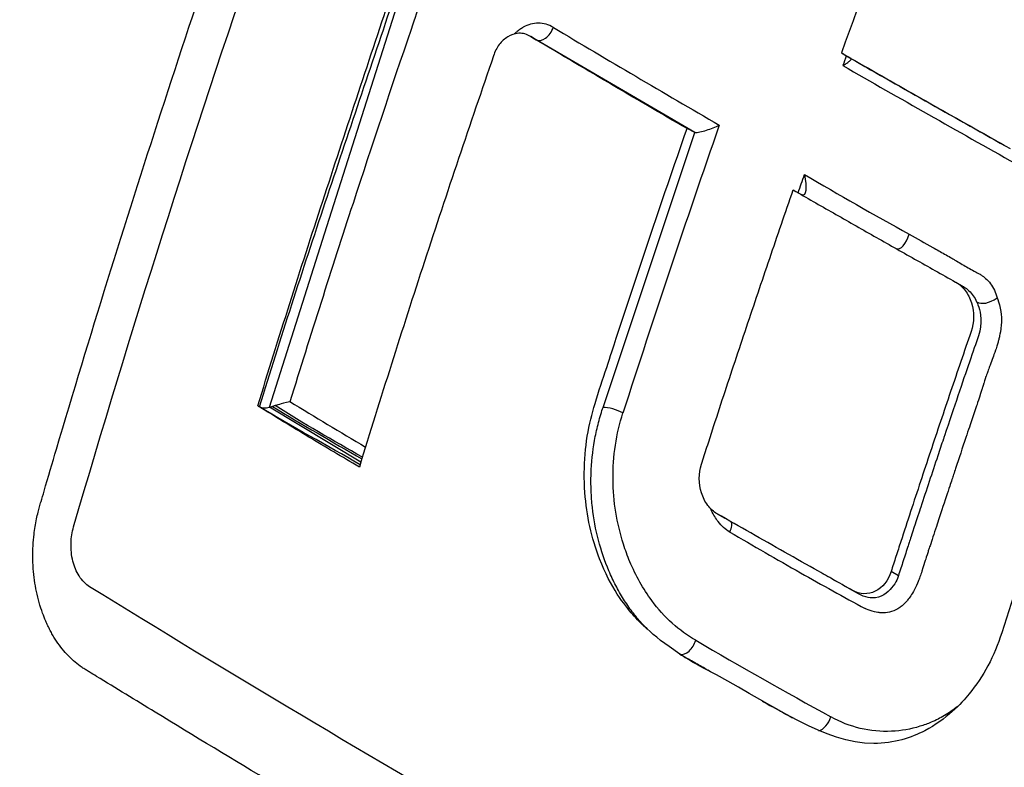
# Model space of a CAD drawing. Header units: millimetres. Extents: x 0 to 5219, y 0 to 2970.
# Tile 213 of 228: x 3289 to 3302, y 1947 to 1958. Entities that reach past the tile are written whole.
import ezdxf

# ---------------------------------------------------------------- set-up
doc = ezdxf.new("R2010")
doc.units = ezdxf.units.MM
doc.header["$LTSCALE"] = 0.2
doc.layers.add('01_Object Line', color=4, linetype='Continuous')

# ---------------------------------------------------------------- blocks, each defined once
blk = doc.blocks.new('A$C6bc54f51')
for p, q in [((44.063, 644.814), (45.111, 648.111)), ((46.907, 647.593), (46.983, 647.549)), ((49.15, 646.286), (46.983, 647.549)), ((47.895, 642.533), (49.15, 646.286)), ((49.15, 646.286), (49.042, 646.337)), ((43.338, 642.536), (44.063, 644.814)), ((52.713, 644.242), (52.813, 644.184)), ((52.827, 644.176), (52.827, 644.176)), ((52.934, 643.253), (52.935, 643.254)), ((53.143, 643.006), (53.143, 643.006)), ((44.587, 641.784), (43.338, 642.536)), ((49.452, 641.081), (49.556, 641.021)), ((48.265, 640.417), (48.265, 640.417)), ((51.929, 640.235), (51.829, 640.293))]:
    blk.add_line(p, q)
for centre, major_axis, ratio, start_param, end_param in [((127.435, 645.476), (-60.839, -105.389), 0.57726, 4.995948, 5.017003), ((47.084, 647.722), (-0.102, -0.172), 0.604138, 0.007776, 1.898524), ((123.093, 645.04), (-109.452, 38.643), 0.250691, 0.896828, 0.924975), ((127.302, 645.561), (-60.647, -105.063), 0.577234, 5.018031, 5.019242), ((123.007, 646.494), (108.564, -38.364), 0.250384, 4.080981, 4.109394), ((123.085, 646.764), (108.691, -38.341), 0.251081, 4.082504, 4.108677), ((126.19, 646.222), (60.685, 105.106), 0.57739, 1.891107, 1.926573), ((92.276, 695.204), (-56.25, -35.393), 0.789912, 0.385069, 0.415091), ((53.36, 644.702), (0.352, 0.733), 0.434682, 3.10826, 3.801401), ((123.26, 638.928), (-112.674, 39.788), 0.250655, 0.877943, 0.890714), ((48.036, 642.451), (0.19, -0.061), 0.28439, 0.917863, 2.495318), ((47.48, 643.698), (0.625, -1.083), 0.57735, 5.996922, 5.997072), ((47.894, 639.872), (-1.751, -1.094), 0.174011, 2.849289, 3.165258), ((47.303, 643.596), (1.506, -2.608), 0.57735, 5.891012, 5.891582), ((107.439, 697.201), (-81.936, -27.97), 0.742875, 0.56931, 0.584845), ((107.439, 697.201), (-81.936, -27.97), 0.742875, 0.584845, 0.598875), ((49.033, 639.343), (-0.099, -0.174), 0.567046, 0.153544, 1.943526), ((112.443, 696.088), (-90.176, -23.2), 0.717503, 0.626625, 0.654087), ((50.882, 638.297), (0.098, 0.174), 0.550044, 3.631281, 5.080467)]:
    blk.add_ellipse(centre, major_axis=major_axis, ratio=ratio, start_param=start_param, end_param=end_param)
for points, knots in [([(58.079, 667.579), (57.978, 667.636), (57.638, 667.828), (56.999, 668.161), (56.727, 668.297), (55.913, 668.685), (55.367, 668.922), (53.729, 669.568), (52.628, 669.917), (50.812, 670.369), (50.062, 670.524), (48.9, 670.707), (48.479, 670.762), (46.936, 670.922), (45.818, 670.956), (43.26, 670.85), (41.8, 670.651), (39.559, 670.102), (38.756, 669.855), (34.102, 668.123), (30.999, 665.731), (27.327, 661.74), (26.106, 660.083), (23.449, 655.609), (21.408, 651.346), (19.763, 642.225), (19.51, 639.04), (19.599, 632.573), (19.94, 629.296), (20.58, 626.068)], [-11.591769, -11.591769, -11.591769, -11.591769, -11.369233, -11.369233, -11.2055, -11.2055, -10.879051, -10.879051, -10.229253, -10.229253, -9.808886, -9.808886, -9.569695, -9.569695, -8.931682, -8.931682, -8.097781, -8.097781, -7.622133, -7.622133, -5.29353, -5.29353, -3.945591, -3.945591, -1.974095, -1.974095, -0.987299, -0.987299, -0.000001, -0.000001, -0.000001, -0.000001]), ([(57.56, 664.728), (57.534, 664.743), (57.514, 664.755), (57.469, 664.78), (57.446, 664.793), (57.378, 664.832), (57.333, 664.857), (57.195, 664.934), (57.103, 664.984), (56.822, 665.135), (56.633, 665.233), (56.023, 665.54), (55.602, 665.735), (53.953, 666.444), (52.694, 666.864), (49.75, 667.602), (48.041, 667.839), (43.934, 667.952), (41.55, 667.632), (35.508, 665.751), (32.384, 663.634), (26.734, 657.947), (24.617, 654.138), (21.897, 647.096), (21.039, 643.312), (20.298, 635.322), (20.429, 631.182), (21.064, 627.022)], [-6.407087, -6.407087, -6.407087, -6.407087, -6.401237, -6.401237, -6.39525, -6.39525, -6.383254, -6.383254, -6.359103, -6.359103, -6.309555, -6.309555, -6.200269, -6.200269, -5.881807, -5.881807, -5.449682, -5.449682, -4.832371, -4.832371, -3.815475, -3.815475, -2.514487, -2.514487, -1.264317, -1.264317, -0.000001, -0.000001, -0.000001, -0.000001]), ([(40.156, 641.01), (40.163, 641.041), (40.17, 641.072), (40.178, 641.102), (40.184, 641.127), (40.19, 641.151), (40.197, 641.175), (40.204, 641.199), (40.211, 641.223), (40.218, 641.247), (40.232, 641.294), (40.246, 641.342), (40.26, 641.39), (40.316, 641.582), (40.372, 641.773), (40.429, 641.965), (40.656, 642.731), (40.889, 643.498), (41.127, 644.265), (41.365, 645.032), (41.61, 645.8), (41.86, 646.568), (42.109, 647.336), (42.365, 648.104), (42.626, 648.872), (42.887, 649.639), (43.154, 650.406), (43.426, 651.172), (43.715, 651.989), (44.011, 652.805), (44.313, 653.621), (44.606, 654.413), (44.905, 655.203), (45.21, 655.994), (45.286, 656.192), (45.362, 656.389), (45.439, 656.587), (45.458, 656.636), (45.478, 656.685), (45.497, 656.735), (45.507, 656.759), (45.516, 656.784), (45.526, 656.809), (45.536, 656.834), (45.545, 656.858), (45.555, 656.883), (45.575, 656.932), (45.596, 656.98), (45.619, 657.027), (45.642, 657.074), (45.667, 657.119), (45.693, 657.163), (45.719, 657.207), (45.746, 657.25), (45.775, 657.291), (45.804, 657.332), (45.834, 657.371), (45.865, 657.408), (45.873, 657.418), (45.881, 657.427), (45.889, 657.436), (45.897, 657.445), (45.905, 657.454), (45.913, 657.463), (45.93, 657.481), (45.946, 657.498), (45.963, 657.515), (45.997, 657.549), (46.031, 657.58), (46.067, 657.61), (46.103, 657.639), (46.139, 657.667), (46.177, 657.692), (46.197, 657.706), (46.218, 657.719), (46.24, 657.732)], [-0.7017828, -0.7017828, -0.7017828, -0.7017828, -0.7003569, -0.7003569, -0.7003569, -0.6992184, -0.6992184, -0.6992184, -0.6980799, -0.6980799, -0.6980799, -0.695803, -0.695803, -0.695803, -0.686695, -0.686695, -0.686695, -0.6502632, -0.6502632, -0.6502632, -0.6138313, -0.6138313, -0.6138313, -0.5773995, -0.5773995, -0.5773995, -0.5409677, -0.5409677, -0.5409677, -0.5021739, -0.5021739, -0.5021739, -0.4645611, -0.4645611, -0.4645611, -0.4551579, -0.4551579, -0.4551579, -0.4528071, -0.4528071, -0.4528071, -0.4516317, -0.4516317, -0.4516317, -0.4504563, -0.4504563, -0.4504563, -0.4481055, -0.4481055, -0.4481055, -0.4457547, -0.4457547, -0.4457547, -0.4434039, -0.4434039, -0.4434039, -0.4410531, -0.4410531, -0.4410531, -0.4404654, -0.4404654, -0.4404654, -0.4398777, -0.4398777, -0.4398777, -0.4387023, -0.4387023, -0.4387023, -0.4363515, -0.4363515, -0.4363515, -0.4340007, -0.4340007, -0.4340007, -0.4326907, -0.4326907, -0.4326907, -0.4326907]), ([(40.663, 640.902), (41.438, 643.558), (42.283, 646.218), (44.075, 651.45), (45.017, 654.017), (46.021, 656.583)], [-1.721691, -1.721691, -1.721691, -1.721691, -0.84519, -0.84519, -0.000001, -0.000001, -0.000001, -0.000001]), ([(43.178, 642.554), (43.465, 643.484), (43.76, 644.415), (44.066, 645.346), (44.371, 646.276), (44.678, 647.211), (44.993, 648.146)], [-0.9999995, -0.9999995, -0.9999995, -0.9999995, -0.4999998, -0.4999998, -0.4999998, 0, 0, 0, 0]), ([(43.201, 642.541), (43.489, 643.47), (43.79, 644.4), (44.101, 645.33), (44.412, 646.26), (44.727, 647.193), (45.041, 648.125)], [-1, -1, -1, -1, -0.5001671, -0.5001671, -0.5001671, 0, 0, 0, 0]), ([(45.387, 648.025), (45.387, 648.025), (45.387, 648.025), (45.387, 648.025), (45.387, 648.025), (45.387, 648.024), (45.387, 648.024), (45.387, 648.024), (45.387, 648.023), (45.386, 648.023), (45.386, 648.022), (45.385, 648.02), (45.385, 648.019), (45.37, 647.975), (45.328, 647.853), (45.002, 646.9), (44.738, 646.108), (44.184, 644.415), (43.897, 643.513), (43.618, 642.611)], [-0.6129394, -0.6129394, -0.6129394, -0.6129394, -0.6128545, -0.6128545, -0.6127713, -0.6127713, -0.6126044, -0.6126044, -0.6122683, -0.6122683, -0.6115884, -0.6115884, -0.6102003, -0.6102003, -0.5568848, -0.5568848, -0.2967167, -0.2967167, 0, 0, 0, 0]), ([(47.216, 647.718), (47.184, 647.737), (47.15, 647.752), (47.116, 647.762), (47.081, 647.772), (47.046, 647.777), (47.011, 647.777), (46.976, 647.777), (46.941, 647.772), (46.906, 647.763), (46.872, 647.754), (46.838, 647.74), (46.805, 647.721), (46.789, 647.712), (46.773, 647.701), (46.758, 647.69), (46.742, 647.679), (46.727, 647.668), (46.712, 647.655), (46.701, 647.647), (46.691, 647.638), (46.682, 647.629)], [0, 0, 0, 0, 0.125, 0.125, 0.125, 0.25, 0.25, 0.25, 0.375, 0.375, 0.375, 0.5, 0.5, 0.5, 0.5625, 0.5625, 0.5625, 0.625, 0.625, 0.625, 0.6673458, 0.6673458, 0.6673458, 0.6673458]), ([(46.907, 647.593), (46.881, 647.609), (46.855, 647.622), (46.8, 647.637), (46.772, 647.641), (46.684, 647.636), (46.633, 647.613), (46.551, 647.563), (46.511, 647.529), (46.443, 647.44), (46.417, 647.39), (46.399, 647.332)], [-0.06988791, -0.06988791, -0.06988791, -0.06988791, -0.06202551, -0.06202551, -0.05423635, -0.05423635, -0.03774543, -0.03774543, -0.01857631, -0.01857631, 0, 0, 0, 0]), ([(49.042, 646.337), (48.682, 646.546), (48.324, 646.756), (47.612, 647.175), (47.258, 647.384), (46.907, 647.593)], [0, 0, 0, 0, 0.1540444, 0.1540444, 0.3080886, 0.3080886, 0.3080886, 0.3080886]), ([(46.399, 647.332), (46.077, 646.396), (45.762, 645.46), (45.456, 644.525), (45.15, 643.589), (44.853, 642.654), (44.566, 641.718)], [-1, -1, -1, -1, -0.5, -0.5, -0.5, 0, 0, 0, 0]), ([(51.151, 647.371), (51.186, 647.351), (51.221, 647.331), (51.256, 647.311), (51.267, 647.304), (51.275, 647.299), (51.281, 647.296)], [-1, -1, -1, -1, -0.2405559, -0.2405559, -0.2405559, 0, 0, 0, 0]), ([(51.151, 647.371), (51.396, 647.231), (51.641, 647.091), (51.887, 646.951), (52.133, 646.811), (52.381, 646.671), (52.629, 646.531), (52.877, 646.391), (53.126, 646.252), (53.376, 646.111)], [-1, -1, -1, -1, -0.666667, -0.666667, -0.666667, -0.333333, -0.333333, -0.333333, 0, 0, 0, 0]), ([(51.17, 647.198), (51.173, 647.2), (51.177, 647.202), (51.198, 647.213), (51.213, 647.222), (51.24, 647.24), (51.251, 647.25), (51.271, 647.268), (51.278, 647.276), (51.284, 647.285), (51.285, 647.287), (51.285, 647.292), (51.284, 647.294), (51.281, 647.296)], [-0.00147192, -0.00147192, -0.00147192, -0.00147192, 0, 0, 0.0072917, 0.0072917, 0.01459354, 0.01459354, 0.02333481, 0.02333481, 0.02819873, 0.02819873, 0.03286728, 0.03286728, 0.03286728, 0.03286728]), ([(49.15, 646.286), (49.169, 646.285), (49.191, 646.287), (49.248, 646.297), (49.276, 646.306), (49.37, 646.336), (49.436, 646.362), (49.482, 646.386)], [0, 0, 0, 0, 0.224327, 0.224327, 0.48026, 0.48026, 1, 1, 1, 1]), ([(53.34, 639.455), (53.29, 639.298), (53.228, 639.148), (53.078, 638.868), (52.992, 638.74), (52.789, 638.494), (52.586, 638.273), (52.108, 638.026), (51.873, 637.944), (50.909, 637.951), (50.274, 638.436), (49.26, 638.98), (49.175, 639.018), (48.602, 639.383), (48.396, 639.598), (48.191, 639.831), (47.998, 640.075), (47.736, 640.751), (47.671, 641.056), (47.621, 641.735), (47.652, 642.067), (47.788, 642.624), (47.935, 643.047), (48.344, 644.306), (48.687, 645.322), (49.042, 646.337)], [-1.490546, -1.490546, -1.490546, -1.490546, -1.372171, -1.372171, -1.254036, -1.254036, -1.123299, -1.123299, -1.043679, -1.043679, -0.850826, -0.850826, -0.807838, -0.807838, -0.709589, -0.709589, -0.595224, -0.595224, -0.510831, -0.510831, -0.413449, -0.413449, -0.333919, -0.333919, 0, 0, 0, 0]), ([(51.829, 640.293), (51.789, 640.168), (51.712, 640.072), (51.564, 639.999), (51.512, 639.988), (51.406, 639.991), (51.353, 640.006), (51.227, 640.078), (51.149, 640.121), (50.994, 640.208), (50.916, 640.252), (50.684, 640.383), (50.529, 640.47), (50.221, 640.644), (50.067, 640.732), (49.76, 640.906), (49.607, 640.993), (49.406, 641.108), (49.362, 641.147), (49.288, 641.245), (49.259, 641.303), (49.199, 641.493), (49.198, 641.633), (49.264, 641.835), (49.289, 641.913), (49.34, 642.069), (49.365, 642.147), (49.441, 642.381), (49.492, 642.537), (49.646, 643.005), (49.75, 643.316), (49.959, 643.94), (50.064, 644.252), (50.224, 644.72), (50.277, 644.876), (50.384, 645.188), (50.438, 645.344), (50.492, 645.5)], [0, 0, 0, 0, 0.049586, 0.049586, 0.074046, 0.074046, 0.09857, 0.09857, 0.137167, 0.137167, 0.175764, 0.175764, 0.252958, 0.252958, 0.330152, 0.330152, 0.407345, 0.407345, 0.43188, 0.43188, 0.45635, 0.45635, 0.505944, 0.505944, 0.536823, 0.536823, 0.567702, 0.567702, 0.629461, 0.629461, 0.752975, 0.752975, 0.876487, 0.876487, 0.938244, 0.938244, 1, 1, 1, 1]), ([(50.492, 645.5), (50.675, 645.395), (50.858, 645.291), (51.042, 645.186), (51.225, 645.081), (51.41, 644.977), (51.594, 644.872), (51.779, 644.767), (51.964, 644.663), (52.15, 644.558), (52.243, 644.506), (52.336, 644.454), (52.429, 644.401), (52.522, 644.349), (52.616, 644.297), (52.709, 644.244), (52.758, 644.217), (52.803, 644.178), (52.84, 644.129), (52.877, 644.08), (52.906, 644.022), (52.926, 643.959), (52.966, 643.832), (52.965, 643.692), (52.922, 643.567), (52.828, 643.294), (52.735, 643.021), (52.642, 642.748), (52.55, 642.476), (52.458, 642.203), (52.367, 641.93), (52.276, 641.657), (52.186, 641.384), (52.096, 641.111), (52.051, 640.975), (52.007, 640.838), (51.962, 640.702), (51.94, 640.634), (51.918, 640.565), (51.895, 640.497), (51.873, 640.429), (51.851, 640.361), (51.829, 640.293)], [0, 0, 0, 0, 0.102758, 0.102758, 0.102758, 0.205514, 0.205514, 0.205514, 0.30827, 0.30827, 0.30827, 0.359648, 0.359648, 0.359648, 0.411026, 0.411026, 0.411026, 0.438236, 0.438236, 0.438236, 0.465377, 0.465377, 0.465377, 0.5204, 0.5204, 0.5204, 0.640302, 0.640302, 0.640302, 0.760202, 0.760202, 0.760202, 0.880101, 0.880101, 0.880101, 0.94005, 0.94005, 0.94005, 0.970025, 0.970025, 0.970025, 1, 1, 1, 1]), ([(52.078, 644.899), (52.185, 644.838), (52.292, 644.777), (52.399, 644.716), (52.453, 644.686), (52.506, 644.655), (52.56, 644.625), (52.587, 644.61), (52.614, 644.594), (52.641, 644.579), (52.654, 644.571), (52.667, 644.564), (52.681, 644.556), (52.694, 644.548), (52.707, 644.54), (52.721, 644.532), (52.747, 644.517), (52.774, 644.501), (52.801, 644.485), (52.828, 644.47), (52.855, 644.454), (52.881, 644.439), (52.908, 644.424), (52.935, 644.408), (52.962, 644.393), (52.976, 644.386), (52.989, 644.378), (53.003, 644.371), (53.016, 644.364), (53.03, 644.356), (53.044, 644.349), (53.057, 644.341), (53.07, 644.333), (53.083, 644.324), (53.096, 644.315), (53.109, 644.305), (53.121, 644.294), (53.145, 644.273), (53.168, 644.248), (53.187, 644.221), (53.207, 644.193), (53.225, 644.163), (53.24, 644.131), (53.255, 644.098), (53.267, 644.065), (53.277, 644.03)], [-1, -1, -1, -1, -0.75, -0.75, -0.75, -0.625, -0.625, -0.625, -0.5625, -0.5625, -0.5625, -0.53125, -0.53125, -0.53125, -0.5, -0.5, -0.5, -0.4375, -0.4375, -0.4375, -0.375, -0.375, -0.375, -0.3125, -0.3125, -0.3125, -0.28125, -0.28125, -0.28125, -0.25, -0.25, -0.25, -0.21875, -0.21875, -0.21875, -0.1875, -0.1875, -0.1875, -0.125, -0.125, -0.125, -0.0625, -0.0625, -0.0625, 0, 0, 0, 0]), ([(52.813, 644.184), (52.817, 644.182), (52.82, 644.18), (52.848, 644.163), (52.871, 644.145), (52.913, 644.104), (52.933, 644.082), (52.968, 644.031), (52.984, 644.004), (52.998, 643.975)], [0.8032492, 0.8032492, 0.8032492, 0.8032492, 0.8125, 0.8125, 0.875, 0.875, 0.9375, 0.9375, 1, 1, 1, 1]), ([(52.998, 643.975), (53.001, 643.969), (53.012, 643.946), (53.026, 643.902), (53.05, 643.827), (53.083, 643.686), (53.022, 643.509), (52.952, 643.306), (52.858, 643.033), (52.742, 642.691), (52.686, 642.525), (52.625, 642.343), (52.558, 642.145)], [-1, -1, -1, -1, -0.9110731, -0.9110731, -0.9110731, -0.7613869, -0.7613869, -0.7613869, -0.5892866, -0.5892866, -0.5892866, -0.5059117, -0.5059117, -0.5059117, -0.5059117]), ([(53.277, 644.03), (53.289, 644.003), (53.308, 643.954), (53.321, 643.886), (53.333, 643.824), (53.336, 643.772), (53.336, 643.73), (53.336, 643.686), (53.333, 643.629), (53.322, 643.561), (53.321, 643.556), (53.318, 643.539), (53.312, 643.512), (53.308, 643.492), (53.303, 643.474), (53.299, 643.458), (53.296, 643.445), (53.292, 643.429), (53.287, 643.411), (53.283, 643.398), (53.281, 643.388), (53.279, 643.384), (53.274, 643.365), (53.265, 643.338), (53.256, 643.315), (53.24, 643.268), (53.227, 643.234), (53.219, 643.21), (53.207, 643.177), (53.194, 643.143), (53.181, 643.109), (53.178, 643.102), (53.176, 643.095), (53.173, 643.089), (53.167, 643.072), (53.159, 643.05), (53.15, 643.024), (53.135, 642.983), (53.127, 642.959), (53.125, 642.953), (53.11, 642.908), (53.101, 642.877), (53.095, 642.861), (53.094, 642.856), (53.092, 642.851), (53.09, 642.845), (53.088, 642.836), (53.085, 642.828), (53.082, 642.818), (53.079, 642.808), (53.076, 642.8), (53.074, 642.794), (53.073, 642.789), (53.071, 642.784), (53.07, 642.779), (53.02, 642.619), (52.991, 642.539), (52.991, 642.539), (52.985, 642.521), (52.979, 642.503), (52.974, 642.486)], [-1, -1, -1, -1, -0.96875, -0.96875, -0.96875, -0.9375, -0.9375, -0.9375, -0.90625, -0.90625, -0.90625, -0.8984375, -0.8984375, -0.8984375, -0.890625, -0.890625, -0.890625, -0.8828125, -0.8828125, -0.8828125, -0.8768411, -0.8768411, -0.8768411, -0.8541667, -0.8541667, -0.8541667, -0.8333333, -0.8333333, -0.8333333, -0.8159057, -0.8159057, -0.8159057, -0.8125, -0.8125, -0.8125, -0.796875, -0.796875, -0.796875, -0.78125, -0.78125, -0.78125, -0.765625, -0.765625, -0.765625, -0.7626772, -0.7626772, -0.7626772, -0.7578125, -0.7578125, -0.7578125, -0.75, -0.75, -0.75, -0.747665, -0.747665, -0.747665, -0.675, -0.675, -0.675, -0.6654434, -0.6654434, -0.6654434, -0.6654434]), ([(54.414, 642.672), (54.229, 642.136), (54.048, 641.599), (53.69, 640.527), (53.513, 639.991), (53.34, 639.455)], [0.000001, 0.000001, 0.000001, 0.000001, 0.1762141, 0.1762141, 0.3524272, 0.3524272, 0.3524272, 0.3524272]), ([(44.566, 641.718), (44.332, 641.855), (44.1, 641.993), (43.637, 642.272), (43.407, 642.412), (43.178, 642.554)], [0, 0, 0, 0, 0.1025805, 0.1025805, 0.205161, 0.205161, 0.205161, 0.205161]), ([(43.201, 642.541), (43.22, 642.532), (43.24, 642.527), (43.262, 642.527), (43.273, 642.526), (43.285, 642.527), (43.297, 642.529), (43.31, 642.53), (43.324, 642.533), (43.338, 642.536)], [-0.9999995, -0.9999995, -0.9999995, -0.9999995, -0.5, -0.5, -0.5, -0.25, -0.25, -0.25, -0.0000003, -0.0000003, -0.0000003, -0.0000003]), ([(43.338, 642.536), (43.344, 642.538), (43.351, 642.539), (43.365, 642.543), (43.372, 642.545), (43.38, 642.547)], [-0.004582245, -0.004582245, -0.004582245, -0.004582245, -0.002357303, -0.002357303, -0.000000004, -0.000000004, -0.000000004, -0.000000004]), ([(43.415, 642.557), (43.414, 642.557), (43.414, 642.557), (43.414, 642.556), (43.409, 642.555), (43.406, 642.554), (43.401, 642.553), (43.395, 642.551), (43.388, 642.549), (43.38, 642.547)], [-0.9999999, -0.9999999, -0.9999999, -0.9999999, -0.9807524, -0.9807524, -0.9807524, -0.5415155, -0.5415155, -0.5415155, 0, 0, 0, 0]), ([(48.068, 640.102), (48.035, 640.166), (48.004, 640.232), (47.975, 640.3), (47.918, 640.434), (47.87, 640.576), (47.832, 640.721), (47.794, 640.867), (47.766, 641.016), (47.749, 641.168), (47.741, 641.244), (47.735, 641.32), (47.732, 641.397), (47.729, 641.473), (47.729, 641.55), (47.731, 641.626), (47.736, 641.779), (47.752, 641.931), (47.778, 642.08), (47.791, 642.154), (47.807, 642.228), (47.826, 642.301), (47.844, 642.373), (47.865, 642.445), (47.889, 642.515), (47.891, 642.521), (47.893, 642.527), (47.895, 642.533)], [0.3648843, 0.3648843, 0.3648843, 0.3648843, 0.4221703, 0.4221703, 0.4221703, 0.5367422, 0.5367422, 0.5367422, 0.6513142, 0.6513142, 0.6513142, 0.7086002, 0.7086002, 0.7086002, 0.7658861, 0.7658861, 0.7658861, 0.8804581, 0.8804581, 0.8804581, 0.937744, 0.937744, 0.937744, 0.99503, 0.99503, 0.99503, 0.9999999, 0.9999999, 0.9999999, 0.9999999]), ([(52.974, 642.486), (52.949, 642.413), (52.924, 642.339), (52.899, 642.265), (52.883, 642.217), (52.867, 642.169), (52.851, 642.121), (52.803, 641.98), (52.757, 641.84), (52.711, 641.7), (52.701, 641.672), (52.692, 641.644), (52.683, 641.616), (52.669, 641.576), (52.652, 641.523), (52.63, 641.459), (52.601, 641.372), (52.565, 641.264), (52.522, 641.134), (52.5, 641.065), (52.475, 640.989), (52.448, 640.908), (52.414, 640.804), (52.385, 640.716), (52.361, 640.644), (52.358, 640.633), (52.354, 640.623), (52.351, 640.613), (52.345, 640.595), (52.339, 640.578), (52.334, 640.562), (52.315, 640.504), (52.303, 640.463), (52.296, 640.441), (52.286, 640.413), (52.272, 640.364), (52.25, 640.296), (52.241, 640.269), (52.232, 640.244), (52.224, 640.221), (52.216, 640.197), (52.207, 640.175), (52.2, 640.157), (52.19, 640.132), (52.171, 640.084), (52.136, 640.022), (52.099, 639.957), (52.067, 639.917), (52.047, 639.893), (52.035, 639.878), (52.022, 639.864), (52.008, 639.85), (51.996, 639.838), (51.983, 639.827), (51.969, 639.816), (51.963, 639.811), (51.956, 639.807), (51.95, 639.802), (51.913, 639.777), (51.875, 639.759), (51.836, 639.747), (51.823, 639.743), (51.795, 639.735), (51.753, 639.731)], [-0.6654434, -0.6654434, -0.6654434, -0.6654434, -0.6257943, -0.6257943, -0.6257943, -0.6, -0.6, -0.6, -0.5167154, -0.5167154, -0.5167154, -0.5, -0.5, -0.5, -0.4590251, -0.4590251, -0.4590251, -0.404157, -0.404157, -0.404157, -0.375, -0.375, -0.375, -0.3125, -0.3125, -0.3125, -0.3060407, -0.3060407, -0.3060407, -0.2940726, -0.2940726, -0.2940726, -0.25, -0.25, -0.25, -0.21875, -0.21875, -0.21875, -0.203867, -0.203867, -0.203867, -0.1875, -0.1875, -0.1875, -0.15625, -0.15625, -0.15625, -0.125, -0.125, -0.125, -0.1132064, -0.1132064, -0.1132064, -0.1029257, -0.1029257, -0.1029257, -0.0982143, -0.0982143, -0.0982143, -0.0714286, -0.0714286, -0.0714286, -0.0535714, -0.0535714, -0.0535714, -0.0535714]), ([(49.161, 639.354), (48.933, 639.483), (48.733, 639.665), (48.561, 639.897), (48.442, 640.057), (48.342, 640.234), (48.261, 640.427), (48.245, 640.466), (48.229, 640.506), (48.214, 640.546), (48.2, 640.585), (48.187, 640.624), (48.174, 640.665), (48.082, 640.953), (48.034, 641.249), (48.031, 641.552), (48.028, 641.87), (48.074, 642.171), (48.166, 642.457)], [-1, -1, -1, -1, -0.75, -0.75, -0.75, -0.571018, -0.571018, -0.571018, -0.534928, -0.534928, -0.534928, -0.5, -0.5, -0.5, -0.25, -0.25, -0.25, 0, 0, 0, 0]), ([(52.558, 642.145), (52.554, 642.131), (52.549, 642.117), (52.544, 642.103), (52.518, 642.026), (52.493, 641.949), (52.467, 641.872), (52.389, 641.638), (52.311, 641.404), (52.234, 641.171), (52.224, 641.14), (52.211, 641.101), (52.196, 641.054), (52.184, 641.02), (52.172, 640.981), (52.158, 640.938), (52.111, 640.795), (52.085, 640.717), (52.081, 640.706), (52.075, 640.685), (52.068, 640.665), (52.062, 640.644), (52.04, 640.576), (52.018, 640.508), (51.995, 640.439), (51.973, 640.371), (51.951, 640.303), (51.929, 640.235)], [-0.5059117, -0.5059117, -0.5059117, -0.5059117, -0.5, -0.5, -0.5, -0.4380857, -0.4380857, -0.4380857, -0.25, -0.25, -0.25, -0.213451, -0.213451, -0.213451, -0.1875, -0.1875, -0.1875, -0.125, -0.125, -0.125, -0.1086379, -0.1086379, -0.1086379, -0.0541706, -0.0541706, -0.0541706, 0, 0, 0, 0]), ([(49.467, 640.974), (49.434, 641.017), (49.404, 641.066), (49.377, 641.123), (49.372, 641.132), (49.368, 641.141), (49.364, 641.151)], [0.03663506, 0.03663506, 0.03663506, 0.03663506, 0.0625, 0.0625, 0.0625, 0.06754359, 0.06754359, 0.06754359, 0.06754359]), ([(40.376, 639.429), (40.37, 639.439), (40.365, 639.449), (40.359, 639.459), (40.353, 639.469), (40.348, 639.479), (40.343, 639.489), (40.337, 639.499), (40.332, 639.51), (40.327, 639.52), (40.321, 639.531), (40.316, 639.541), (40.311, 639.552), (40.306, 639.562), (40.301, 639.573), (40.296, 639.584), (40.291, 639.594), (40.287, 639.605), (40.282, 639.616), (40.267, 639.651), (40.253, 639.686), (40.24, 639.723), (40.222, 639.77), (40.207, 639.819), (40.192, 639.869), (40.164, 639.968), (40.143, 640.07), (40.129, 640.174), (40.121, 640.226), (40.116, 640.278), (40.112, 640.331), (40.11, 640.357), (40.109, 640.383), (40.107, 640.409), (40.107, 640.422), (40.106, 640.436), (40.106, 640.449), (40.106, 640.462), (40.106, 640.475), (40.105, 640.488), (40.105, 640.593), (40.11, 640.698), (40.122, 640.801), (40.131, 640.871), (40.142, 640.941), (40.156, 641.01)], [-0.72583083, -0.72583083, -0.72583083, -0.72583083, -0.72529003, -0.72529003, -0.72529003, -0.72474923, -0.72474923, -0.72474923, -0.72420843, -0.72420843, -0.72420843, -0.72366763, -0.72366763, -0.72366763, -0.72312683, -0.72312683, -0.72312683, -0.72258602, -0.72258602, -0.72258602, -0.72084984, -0.72084984, -0.72084984, -0.71857285, -0.71857285, -0.71857285, -0.71401887, -0.71401887, -0.71401887, -0.71174188, -0.71174188, -0.71174188, -0.71060338, -0.71060338, -0.71060338, -0.71003414, -0.71003414, -0.71003414, -0.70946489, -0.70946489, -0.70946489, -0.70491091, -0.70491091, -0.70491091, -0.70178277, -0.70178277, -0.70178277, -0.70178277]), ([(40.882, 640.083), (40.855, 640.1), (40.829, 640.121), (40.78, 640.171), (40.757, 640.2), (40.7, 640.292), (40.672, 640.36), (40.633, 640.513), (40.625, 640.597), (40.63, 640.757), (40.642, 640.832), (40.663, 640.902)], [-0.09661852, -0.09661852, -0.09661852, -0.09661852, -0.08429687, -0.08429687, -0.07141596, -0.07141596, -0.04825685, -0.04825685, -0.02320733, -0.02320733, -0.00000099, -0.00000099, -0.00000099, -0.00000099]), ([(51.574, 639.932), (51.535, 639.932), (51.494, 639.941), (51.45, 639.958), (51.4, 639.978), (51.347, 640.008), (51.292, 640.04), (51.208, 640.088), (51.119, 640.137), (51.02, 640.193), (50.982, 640.215), (50.943, 640.237), (50.902, 640.26)], [0.4004159, 0.4004159, 0.4004159, 0.4004159, 0.4570088, 0.4570088, 0.4570088, 0.5226685, 0.5226685, 0.5226685, 0.6227312, 0.6227312, 0.6227312, 0.6618661, 0.6618661, 0.6618661, 0.6618661]), ([(51.929, 640.235), (51.926, 640.216), (51.905, 640.151), (51.836, 640.069), (51.784, 640.007), (51.693, 639.931), (51.574, 639.932)], [0, 0, 0, 0, 0.2270329, 0.2270329, 0.2270329, 0.4004159, 0.4004159, 0.4004159, 0.4004159]), ([(53.098, 633.032), (50.926, 634.212), (48.814, 635.394), (46.768, 636.576), (44.739, 637.747), (42.776, 638.917), (40.882, 640.083)], [0, 0, 0, 0, 0.502185, 0.502185, 0.502185, 1, 1, 1, 1]), ([(48.499, 639.504), (48.473, 639.53), (48.448, 639.557), (48.423, 639.585), (48.378, 639.636), (48.335, 639.688), (48.293, 639.744), (48.252, 639.799), (48.212, 639.857), (48.175, 639.917), (48.137, 639.977), (48.102, 640.039), (48.068, 640.102)], [0.1613473, 0.1613473, 0.1613473, 0.1613473, 0.1930264, 0.1930264, 0.1930264, 0.2503124, 0.2503124, 0.2503124, 0.3075983, 0.3075983, 0.3075983, 0.3648843, 0.3648843, 0.3648843, 0.3648843]), ([(51.753, 639.731), (51.739, 639.73), (51.726, 639.729), (51.713, 639.729), (51.696, 639.729), (51.68, 639.73), (51.665, 639.732), (51.645, 639.734), (51.613, 639.739), (51.572, 639.75), (51.529, 639.763), (51.496, 639.777), (51.474, 639.787)], [-0.05357143, -0.05357143, -0.05357143, -0.05357143, -0.04596765, -0.04596765, -0.04596765, -0.03571429, -0.03571429, -0.03571429, -0.01785714, -0.01785714, -0.01785714, 0, 0, 0, 0]), ([(46.732, 635.436), (46.731, 635.436), (46.73, 635.437), (46.729, 635.437), (46.163, 635.764), (45.603, 636.09), (45.047, 636.417), (44.491, 636.743), (43.94, 637.07), (43.395, 637.396), (42.85, 637.722), (42.31, 638.048), (41.775, 638.373), (41.507, 638.536), (41.241, 638.699), (40.977, 638.862), (40.944, 638.882), (40.911, 638.902), (40.877, 638.923), (40.861, 638.933), (40.844, 638.943), (40.828, 638.953), (40.811, 638.963), (40.795, 638.973), (40.779, 638.984), (40.713, 639.028), (40.651, 639.08), (40.592, 639.14), (40.534, 639.2), (40.479, 639.268), (40.43, 639.342), (40.417, 639.361), (40.405, 639.38), (40.393, 639.399), (40.387, 639.409), (40.382, 639.419), (40.376, 639.429)], [-0.8616263, -0.8616263, -0.8616263, -0.8616263, -0.861572, -0.861572, -0.861572, -0.826965, -0.826965, -0.826965, -0.7923494, -0.7923494, -0.7923494, -0.7577381, -0.7577381, -0.7577381, -0.7404325, -0.7404325, -0.7404325, -0.7382693, -0.7382693, -0.7382693, -0.7371877, -0.7371877, -0.7371877, -0.7361061, -0.7361061, -0.7361061, -0.7317796, -0.7317796, -0.7317796, -0.7274532, -0.7274532, -0.7274532, -0.7263716, -0.7263716, -0.7263716, -0.7258308, -0.7258308, -0.7258308, -0.7258308]), ([(48.905, 639.192), (48.905, 639.192), (48.905, 639.192), (48.911, 639.187), (48.917, 639.184), (48.93, 639.175), (48.936, 639.171), (48.976, 639.146), (49.01, 639.125), (49.044, 639.106)], [0, 0, 0, 0, 0.00003953, 0.00003953, 0.00230844, 0.00230844, 0.00468043, 0.00468043, 0.01734488, 0.01734488, 0.01734488, 0.01734488]), ([(49.367, 638.922), (49.34, 638.938), (49.312, 638.953), (49.285, 638.969), (49.258, 638.985), (49.23, 639), (49.203, 639.016), (49.15, 639.046), (49.097, 639.076), (49.044, 639.106)], [0.7644191, 0.7644191, 0.7644191, 0.7644191, 0.8091982, 0.8091982, 0.8091982, 0.8539773, 0.8539773, 0.8539773, 0.9400714, 0.9400714, 0.9400714, 0.9400714]), ([(50.067, 638.527), (50.067, 638.527), (50.067, 638.527), (50.069, 638.525), (50.072, 638.524), (50.082, 638.518), (50.089, 638.514), (50.131, 638.49), (50.166, 638.47), (50.2, 638.451)], [0, 0, 0, 0, 0.00001011, 0.00001011, 0.00100322, 0.00100322, 0.0035921, 0.0035921, 0.01654013, 0.01654013, 0.01654013, 0.01654013]), ([(50.482, 638.292), (50.441, 638.315), (50.401, 638.338), (50.361, 638.36), (50.307, 638.39), (50.254, 638.421), (50.2, 638.451)], [0.1625317, 0.1625317, 0.1625317, 0.1625317, 0.2270696, 0.2270696, 0.2270696, 0.3133254, 0.3133254, 0.3133254, 0.3133254]), ([(52.737, 638.449), (52.68, 638.405), (52.621, 638.365), (52.558, 638.328), (52.501, 638.293), (52.441, 638.263), (52.378, 638.236), (52.328, 638.215), (52.276, 638.196), (52.223, 638.18), (52.097, 638.141), (51.968, 638.119), (51.837, 638.113), (51.543, 638.099), (51.265, 638.165), (51.007, 638.31)], [-0.576985, -0.576985, -0.576985, -0.576985, -0.5, -0.5, -0.5, -0.4306206, -0.4306206, -0.4306206, -0.375, -0.375, -0.375, -0.25, -0.25, -0.25, -0.0000006, -0.0000006, -0.0000006, -0.0000006])]:
    blk.add_open_spline(points, degree=3, knots=knots)
for points in [[(46.896, 647.6), (46.92, 647.586), (46.944, 647.572), (46.968, 647.558)], [(46.983, 647.549), (46.978, 647.552), (46.973, 647.556), (46.968, 647.558)], [(50.56, 645.461), (50.588, 645.544), (50.618, 645.628), (50.647, 645.713)], [(50.647, 645.713), (50.677, 645.533), (50.678, 645.402), (50.601, 645.437)], [(51.893, 644.703), (51.965, 644.676), (52.029, 644.759), (52.078, 644.899)], [(43.186, 642.549), (43.191, 642.546), (43.196, 642.543), (43.201, 642.541)], [(44.576, 641.75), (44.133, 642.012), (43.642, 642.269), (43.201, 642.541)], [(43.38, 642.547), (43.777, 642.3), (44.198, 642.064), (44.601, 641.829)], [(43.618, 642.611), (43.482, 642.576), (43.436, 642.563), (43.415, 642.557)], [(44.607, 641.852), (44.211, 642.08), (43.798, 642.315), (43.415, 642.557)], [(49.626, 640.832), (49.567, 640.866), (49.514, 640.913), (49.467, 640.974)]]:
    blk.add_open_spline(points, degree=3)

msp = doc.modelspace()

# ---------------------------------------------------------------- block references
at = {"layer": '01_Object Line'}
msp.add_blockref('A$C6bc54f51', (3248.729, 1309.722), dxfattribs=at)

doc.saveas('drawing.dxf')
